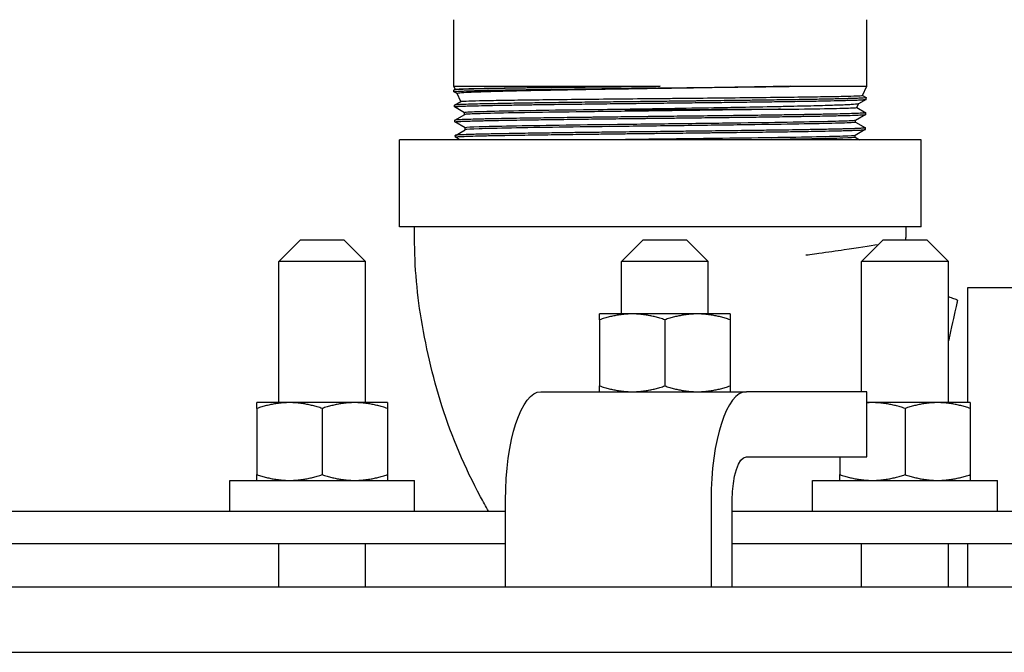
# Model space of a CAD drawing. Extents: x 1 to 669, y 0 to 417.
# Tile 193 of 256: x 320.32 to 325.99, y 260.59 to 264.23. Entities that reach past the tile are written whole.
import ezdxf

# ---------------------------------------------------------------- set-up
doc = ezdxf.new("R2010")
doc.units = 0
doc.header["$LTSCALE"] = 12
doc.header["$MEASUREMENT"] = 0
doc.layers.get('0').update_dxf_attribs({"linetype": 'CONTINUOUS'})
doc.layers.add('X', color=1, linetype='CONTINUOUS')

msp = doc.modelspace()

# ---------------------------------------------------------------- linework, layer by layer
for p, q in [((321.93731, 262.96326), (321.81231, 262.83826)), ((321.93731, 262.96326), (322.06231, 262.96326)), ((322.06231, 262.96326), (322.18731, 262.96326)), ((322.18731, 262.96326), (322.31231, 262.83826)), ((323.90841, 262.96326), (323.78341, 262.83826)), ((323.90841, 262.96326), (324.03341, 262.96326)), ((324.03341, 262.96326), (324.15841, 262.96326)), ((324.15841, 262.96326), (324.28341, 262.83826)), ((325.28985, 262.96326), (325.16485, 262.83826)), ((325.28985, 262.96326), (325.41485, 262.96326)), ((325.41485, 262.96326), (325.53985, 262.96326)), ((325.53985, 262.96326), (325.66485, 262.83826)), ((322.06231, 262.83826), (321.81231, 262.83826)), ((321.81231, 262.02576), (321.81231, 262.83826)), ((322.31231, 262.83826), (322.06231, 262.83826)), ((322.31231, 262.02576), (322.31231, 262.83826)), ((324.03341, 262.83826), (323.78341, 262.83826)), ((323.78341, 262.53626), (323.78341, 262.83826)), ((324.28341, 262.83826), (324.03341, 262.83826)), ((324.28341, 262.53626), (324.28341, 262.83826)), ((325.41485, 262.83826), (325.16485, 262.83826)), ((325.16485, 262.08826), (325.16485, 262.83826)), ((325.66485, 262.83826), (325.41485, 262.83826)), ((325.66485, 262.02576), (325.66485, 262.83826)), ((323.84591, 262.53626), (323.65841, 262.53626)), ((324.22091, 262.53626), (323.84591, 262.53626)), ((324.40841, 262.53626), (324.22091, 262.53626)), ((323.65841, 262.50276), (323.65841, 262.12175)), ((324.03341, 262.50276), (324.03341, 262.12175)), ((324.40841, 262.50276), (324.40841, 262.12175)), ((323.32037, 262.08826), (324.50227, 262.08826)), ((325.1941, 262.08826), (324.50227, 262.08826)), ((325.1941, 261.71326), (325.1941, 262.08826)), ((321.87481, 262.02576), (321.68731, 262.02576)), ((322.24981, 262.02576), (321.87481, 262.02576)), ((322.43731, 262.02576), (322.24981, 262.02576)), ((325.22735, 262.02576), (325.1941, 262.02576)), ((325.60235, 262.02576), (325.22735, 262.02576)), ((325.78985, 262.02576), (325.60235, 262.02576)), ((321.68731, 261.99226), (321.68731, 261.61125)), ((322.06231, 261.99226), (322.06231, 261.61125)), ((322.43731, 261.99226), (322.43731, 261.61125)), ((325.41485, 261.99226), (325.41485, 261.61125)), ((325.78985, 261.99226), (325.78985, 261.61125)), ((324.50227, 261.71326), (325.1941, 261.71326)), ((325.03985, 261.71326), (325.03985, 261.61125)), ((321.53081, 261.57776), (322.59381, 261.57776)), ((321.53081, 261.40076), (321.53081, 261.57776)), ((322.59381, 261.40076), (322.59381, 261.57776)), ((324.88335, 261.57776), (325.94635, 261.57776)), ((324.88335, 261.40076), (324.88335, 261.57776)), ((325.94635, 261.40076), (325.94635, 261.57776)), ((323.11689, 260.96326), (323.11689, 261.46326)), ((324.29879, 261.46326), (324.29879, 260.96326)), ((324.42088, 260.96326), (324.42088, 261.46326)), ((315.9145, 261.40076), (323.11689, 261.40076)), ((324.42088, 261.40076), (332.77653, 261.40076)), ((323.11689, 261.21326), (315.9145, 261.21326)), ((321.81231, 260.96326), (321.81231, 261.21326)), ((322.31231, 260.96326), (322.31231, 261.21326)), ((332.77653, 261.21326), (324.42088, 261.21326)), ((325.16485, 260.96326), (325.16485, 261.21326)), ((325.66485, 260.96326), (325.66485, 261.21326)), ((365.23052, 260.96326), (301.34591, 260.96326)), ((301.34591, 260.58826), (365.23052, 260.58826))]:
    msp.add_line(p, q)
at = {"extrusion": (0, 0, -1)}
for centre, major_axis in [((323.32037, 261.46326), (0, 0.625)), ((324.50227, 261.46326), (0, 0.25))]:
    msp.add_ellipse(centre, major_axis=major_axis, ratio=0.3255682, start_param=-1.5707963, end_param=0, dxfattribs=at)
msp.add_ellipse((324.50227, 261.46326), major_axis=(0, 0.625), ratio=0.3255682, start_param=0, end_param=1.5707963)
for points, weights in [([(323.65841, 262.50276), (323.65841, 262.53626), (323.65841, 262.53626)], [1, 1.0379548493, 1]), ([(323.84591, 262.53626), (323.75889, 262.53626), (323.65841, 262.50276)], [1, 1.0379548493, 1]), ([(324.03341, 262.50276), (323.93293, 262.53626), (323.84591, 262.53626)], [1, 1.0379548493, 1]), ([(324.22091, 262.53626), (324.13389, 262.53626), (324.03341, 262.50276)], [1, 1.0379548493, 1]), ([(324.40841, 262.50276), (324.30793, 262.53626), (324.22091, 262.53626)], [1, 1.0379548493, 1]), ([(324.40841, 262.53626), (324.40841, 262.53626), (324.40841, 262.50276)], [1, 1.0379548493, 1]), ([(323.65841, 262.08826), (323.65841, 262.08826), (323.65841, 262.12175)], [1, 1.0379548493, 1]), ([(323.65841, 262.12175), (323.75889, 262.08826), (323.84591, 262.08826)], [1, 1.0379548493, 1]), ([(323.84591, 262.08826), (323.93293, 262.08826), (324.03341, 262.12175)], [1, 1.0379548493, 1]), ([(324.03341, 262.12175), (324.13389, 262.08826), (324.22091, 262.08826)], [1, 1.0379548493, 1]), ([(324.22091, 262.08826), (324.30793, 262.08826), (324.40841, 262.12175)], [1, 1.0379548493, 1]), ([(324.40841, 262.12175), (324.40841, 262.08826), (324.40841, 262.08826)], [1, 1.0379548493, 1]), ([(321.68731, 261.99226), (321.68731, 262.02576), (321.68731, 262.02576)], [1, 1.0379548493, 1]), ([(321.87481, 262.02576), (321.78779, 262.02576), (321.68731, 261.99226)], [1, 1.0379548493, 1]), ([(322.06231, 261.99226), (321.96183, 262.02576), (321.87481, 262.02576)], [1, 1.0379548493, 1]), ([(322.24981, 262.02576), (322.16279, 262.02576), (322.06231, 261.99226)], [1, 1.0379548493, 1]), ([(322.43731, 261.99226), (322.33683, 262.02576), (322.24981, 262.02576)], [1, 1.0379548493, 1]), ([(322.43731, 262.02576), (322.43731, 262.02576), (322.43731, 261.99226)], [1, 1.0379548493, 1]), ([(325.22735, 262.02576), (325.21077, 262.02576), (325.1941, 262.02463)], [1, 1.00701566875, 1.01143775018]), ([(325.41485, 261.99226), (325.31437, 262.02576), (325.22735, 262.02576)], [1, 1.0379548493, 1]), ([(325.60235, 262.02576), (325.51533, 262.02576), (325.41485, 261.99226)], [1, 1.0379548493, 1]), ([(325.78985, 261.99226), (325.68937, 262.02576), (325.60235, 262.02576)], [1, 1.0379548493, 1]), ([(325.78985, 262.02576), (325.78985, 262.02576), (325.78985, 261.99226)], [1, 1.0379548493, 1]), ([(321.68731, 261.57776), (321.68731, 261.57776), (321.68731, 261.61125)], [1, 1.0379548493, 1]), ([(321.68731, 261.61125), (321.78779, 261.57776), (321.87481, 261.57776)], [1, 1.0379548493, 1]), ([(321.87481, 261.57776), (321.96183, 261.57776), (322.06231, 261.61125)], [1, 1.0379548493, 1]), ([(322.06231, 261.61125), (322.16279, 261.57776), (322.24981, 261.57776)], [1, 1.0379548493, 1]), ([(322.24981, 261.57776), (322.33683, 261.57776), (322.43731, 261.61125)], [1, 1.0379548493, 1]), ([(322.43731, 261.61125), (322.43731, 261.57776), (322.43731, 261.57776)], [1, 1.0379548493, 1]), ([(325.03985, 261.57776), (325.03985, 261.57776), (325.03985, 261.61125)], [1, 1.0379548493, 1]), ([(325.03985, 261.61125), (325.14033, 261.57776), (325.22735, 261.57776)], [1, 1.0379548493, 1]), ([(325.22735, 261.57776), (325.31437, 261.57776), (325.41485, 261.61125)], [1, 1.0379548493, 1]), ([(325.41485, 261.61125), (325.51533, 261.57776), (325.60235, 261.57776)], [1, 1.0379548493, 1]), ([(325.60235, 261.57776), (325.68937, 261.57776), (325.78985, 261.61125)], [1, 1.0379548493, 1]), ([(325.78985, 261.61125), (325.78985, 261.57776), (325.78985, 261.57776)], [1, 1.0379548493, 1])]:
    msp.add_rational_spline(points, weights, degree=2)
at = {"layer": 'X'}
for p, q in [((322.81929, 263.84646), (322.81929, 264.23006)), ((325.19429, 263.84646), (325.19429, 264.23006)), ((322.81929, 263.84646), (324.00678, 263.84646)), ((322.82737, 263.82913), (322.81929, 263.84646)), ((324.75687, 263.84646), (325.19429, 263.84646)), ((325.16989, 263.79414), (325.19429, 263.84646)), ((322.82026, 263.81526), (322.81997, 263.82471)), ((322.8202, 263.82499), (322.82756, 263.82924)), ((322.83893, 263.80434), (322.8205, 263.81499)), ((322.85989, 263.75939), (322.83884, 263.80453)), ((325.16994, 263.79425), (325.19202, 263.78151)), ((325.19196, 263.77176), (325.19226, 263.78122)), ((322.82297, 263.7283), (322.82267, 263.73775)), ((322.82292, 263.73804), (322.8601, 263.75951)), ((322.88188, 263.69414), (322.82322, 263.72801)), ((325.13738, 263.72441), (325.14739, 263.74589)), ((325.19172, 263.77149), (325.14707, 263.7457)), ((322.82562, 263.65107), (322.88214, 263.68371)), ((322.88188, 263.68356), (322.88188, 263.69429)), ((325.18901, 263.68455), (325.13008, 263.65051)), ((325.13743, 263.72453), (325.18931, 263.69457)), ((325.18926, 263.68483), (325.18955, 263.69428)), ((322.82568, 263.64134), (322.82538, 263.65079)), ((322.88458, 263.60719), (322.82591, 263.64107)), ((325.13033, 263.63994), (325.13033, 263.65066)), ((325.13033, 263.64009), (325.1866, 263.6076)), ((322.82838, 263.55439), (322.82809, 263.56384)), ((322.82834, 263.56414), (322.88483, 263.59676)), ((322.88458, 263.59661), (322.88458, 263.60734)), ((325.1863, 263.59757), (325.1274, 263.56356)), ((325.12765, 263.55298), (325.12765, 263.5637)), ((325.18655, 263.59785), (325.18684, 263.60731)), ((324.00679, 263.53826), (322.50679, 263.53826)), ((322.50679, 263.03826), (322.50679, 263.53826)), ((322.85608, 263.53826), (322.82863, 263.55411)), ((325.50679, 263.53826), (324.00679, 263.53826)), ((325.12765, 263.55313), (325.1534, 263.53826)), ((325.50679, 263.03826), (325.50679, 263.53826)), ((324.00679, 263.03826), (322.50679, 263.03826)), ((325.50679, 263.03826), (324.00679, 263.03826)), ((325.41929, 263.03826), (325.41929, 263.02424)), ((325.77691, 262.02576), (325.77691, 262.68826)), ((325.77691, 262.68826), (326.27691, 262.68826)), ((325.77691, 261.18826), (325.77691, 261.21326)), ((325.77691, 260.96326), (325.77691, 261.18826))]:
    msp.add_line(p, q, dxfattribs=at)
for points, knots in [([(324.00678, 263.84646), (323.96276, 263.84594), (323.91878, 263.84542), (323.85281, 263.84464), (323.83067, 263.84438), (323.77822, 263.84376), (323.74801, 263.8434), (323.69806, 263.84281), (323.67817, 263.84257), (323.64514, 263.84217), (323.63193, 263.84201), (323.58321, 263.84141), (323.54824, 263.84096), (323.49391, 263.84026), (323.47409, 263.84), (323.42612, 263.83937), (323.39831, 263.839), (323.35294, 263.83838), (323.33501, 263.83813), (323.30753, 263.83774), (323.29775, 263.8376), (323.25697, 263.837), (323.22703, 263.83654), (323.18224, 263.83582), (323.1665, 263.83556), (323.11873, 263.83475), (323.08828, 263.83422), (323.04839, 263.83345), (323.03713, 263.83323), (323.01392, 263.83275), (323.00207, 263.83249), (322.97018, 263.83176), (322.95134, 263.83129), (322.91463, 263.83029), (322.89739, 263.82977), (322.87623, 263.82901), (322.87028, 263.82877), (322.85823, 263.82826), (322.85235, 263.82797), (322.84167, 263.82738), (322.83697, 263.82707), (322.83146, 263.82664), (322.82995, 263.82651), (322.82285, 263.82582), (322.81997, 263.82527), (322.81997, 263.82472), (322.81997, 263.82472), (322.81997, 263.82471)], [-9.4725627, -9.4725627, -9.4725627, -9.4725627, -9.1370918, -9.1370918, -8.9667403, -8.9667403, -8.7316373, -8.7316373, -8.5742815, -8.5742815, -8.4683312, -8.4683312, -8.1814391, -8.1814391, -8.0131785, -8.0131785, -7.7684408, -7.7684408, -7.6037177, -7.6037177, -7.5111755, -7.5111755, -7.2131084, -7.2131084, -7.0449164, -7.0449164, -6.6877692, -6.6877692, -6.5407645, -6.5407645, -6.3737437, -6.3737437, -6.0704985, -6.0704985, -5.7204601, -5.7204601, -5.5676884, -5.5676884, -5.3832584, -5.3832584, -5.1854178, -5.1854178, -5.1000603, -5.1000603, -4.7362705, -4.7362705, -4.7349712, -4.7349712, -4.7349712, -4.7349712]), ([(322.8205, 263.81499), (322.82017, 263.81518), (322.82018, 263.81537), (322.8211, 263.81586), (322.82254, 263.81616), (322.82612, 263.81663), (322.82766, 263.8168), (322.8331, 263.81732), (322.83782, 263.81767), (322.84878, 263.81832), (322.8548, 263.81863), (322.86966, 263.81929), (322.87879, 263.81964), (322.89919, 263.82034), (322.91043, 263.82069), (322.93067, 263.82127), (322.93905, 263.8215), (322.96835, 263.82226), (322.99114, 263.8228), (323.03437, 263.82372), (323.05375, 263.8241), (323.09259, 263.82482), (323.11182, 263.82516), (323.14479, 263.82573), (323.15804, 263.82596), (323.20442, 263.82673), (323.23908, 263.82727), (323.30377, 263.82823), (323.3331, 263.82865), (323.38568, 263.82937), (323.40852, 263.82967), (323.44847, 263.8302), (323.46536, 263.83043), (323.52398, 263.8312), (323.56666, 263.83175), (323.64217, 263.83268), (323.67453, 263.83307), (323.73414, 263.83378), (323.76124, 263.8341), (323.80001, 263.83456), (323.81152, 263.83469), (323.87427, 263.83544), (323.92595, 263.83606), (323.99925, 263.83691), (324.02075, 263.83716), (324.07425, 263.83778), (324.10622, 263.83815), (324.15203, 263.83868), (324.16599, 263.83884), (324.22841, 263.83958), (324.27642, 263.84016), (324.34553, 263.841), (324.3672, 263.84127), (324.41048, 263.8418), (324.43206, 263.84206), (324.48125, 263.84267), (324.50867, 263.84302), (324.54604, 263.8435), (324.55642, 263.84364), (324.60913, 263.84434), (324.65013, 263.84491), (324.70031, 263.84563), (324.711, 263.84579), (324.73351, 263.84611), (324.74528, 263.84629), (324.75687, 263.84646)], [-6.8582508, -6.8582508, -6.8582508, -6.8582508, -6.7330324, -6.7330324, -6.5327493, -6.5327493, -6.4223687, -6.4223687, -6.199005, -6.199005, -5.9991808, -5.9991808, -5.7665145, -5.7665145, -5.5359199, -5.5359199, -5.3870514, -5.3870514, -5.0409498, -5.0409498, -4.7884858, -4.7884858, -4.5622018, -4.5622018, -4.4165029, -4.4165029, -4.0646107, -4.0646107, -3.7904141, -3.7904141, -3.5876165, -3.5876165, -3.4423555, -3.4423555, -3.0896134, -3.0896134, -2.8317287, -2.8317287, -2.6201652, -2.6201652, -2.5311447, -2.5311447, -2.1361294, -2.1361294, -1.9723421, -1.9723421, -1.7282428, -1.7282428, -1.6210347, -1.6210347, -1.2474465, -1.2474465, -1.0746552, -1.0746552, -0.8991924, -0.8991924, -0.6701328, -0.6701328, -0.5811513, -0.5811513, -0.214717, -0.214717, -0.1139323, -0.1139323, -0.0000015, -0.0000015, -0.0000015, -0.0000015]), ([(322.82756, 263.82924), (322.82872, 263.82991), (322.83651, 263.83059), (322.8582, 263.83163), (322.86732, 263.83199), (322.90053, 263.83306), (322.93012, 263.83377), (322.98456, 263.83486), (323.00431, 263.83523), (323.06642, 263.83629), (323.11283, 263.83696), (323.21833, 263.83838), (323.27776, 263.83912), (323.43907, 263.84093), (323.54593, 263.84205), (323.713, 263.84368), (323.76843, 263.8442), (323.88483, 263.8453), (323.94576, 263.84589), (324.00678, 263.84646)], [4.7580372, 4.7580372, 4.7580372, 4.7580372, 5.3087024, 5.3087024, 5.5930278, 5.5930278, 6.1813162, 6.1813162, 6.474565, 6.474565, 7.0350428, 7.0350428, 7.625285, 7.625285, 8.5244907, 8.5244907, 8.9571387, 8.9571387, 9.4215666, 9.4215666, 9.4215666, 9.4215666]), ([(324.75687, 263.84646), (324.67085, 263.84475), (324.57579, 263.84298), (324.37278, 263.83957), (324.26598, 263.83781), (324.08175, 263.83491), (324.00617, 263.83375), (323.85936, 263.83141), (323.78839, 263.83026), (323.64318, 263.82793), (323.56952, 263.8267), (323.43089, 263.82423), (323.36593, 263.82306), (323.24595, 263.82069), (323.191, 263.81949), (323.08789, 263.81705), (323.0408, 263.81583), (322.96445, 263.81342), (322.934, 263.81228), (322.88484, 263.81003), (322.86641, 263.80888), (322.84837, 263.80711), (322.84399, 263.8065), (322.8395, 263.80544), (322.83863, 263.80498), (322.83884, 263.80453)], [0.0000015, 0.0000015, 0.0000015, 0.0000015, 0.8407285, 0.8407285, 1.6824498, 1.6824498, 2.2597463, 2.2597463, 2.8080104, 2.8080104, 3.4081112, 3.4081112, 3.9884434, 3.9884434, 4.5572002, 4.5572002, 5.1644594, 5.1644594, 5.7085452, 5.7085452, 6.2623987, 6.2623987, 6.5526071, 6.5526071, 6.7751834, 6.7751834, 6.7751834, 6.7751834]), ([(325.19202, 263.78151), (325.19285, 263.78102), (325.19153, 263.78055), (325.1863, 263.77983), (325.18396, 263.77959), (325.17723, 263.77902), (325.17241, 263.77868), (325.15956, 263.77795), (325.15107, 263.77755), (325.12791, 263.77661), (325.11214, 263.77609), (325.08589, 263.77533), (325.07737, 263.7751), (325.05715, 263.77457), (325.04519, 263.77427), (325.01974, 263.77367), (325.00624, 263.77337), (324.98584, 263.77293), (324.97948, 263.7728), (324.94668, 263.77214), (324.91826, 263.77162), (324.87428, 263.77086), (324.86031, 263.77063), (324.82825, 263.7701), (324.80999, 263.7698), (324.772, 263.7692), (324.75226, 263.7689), (324.72316, 263.76847), (324.71421, 263.76833), (324.66811, 263.76767), (324.62952, 263.76714), (324.57212, 263.76638), (324.55441, 263.76615), (324.51946, 263.76569), (324.50224, 263.76547), (324.45893, 263.76491), (324.43262, 263.76457), (324.39527, 263.76411), (324.38453, 263.76397), (324.34872, 263.76353), (324.32343, 263.76323), (324.27051, 263.76259), (324.24285, 263.76227), (324.20734, 263.76185), (324.19966, 263.76176), (324.17804, 263.76151), (324.16407, 263.76134), (324.11512, 263.76076), (324.07999, 263.76034), (324.03287, 263.75979), (324.02095, 263.75965), (323.98444, 263.75922), (323.95986, 263.75893), (323.90679, 263.75832), (323.87833, 263.75799), (323.83184, 263.75745), (323.81373, 263.75724), (323.77646, 263.75679), (323.75732, 263.75656), (323.69318, 263.75578), (323.64873, 263.75524), (323.59464, 263.75456), (323.58417, 263.75443), (323.55005, 263.75401), (323.52666, 263.75371), (323.48071, 263.75313), (323.45816, 263.75284), (323.41835, 263.75231), (323.40096, 263.75207), (323.34497, 263.75129), (323.30753, 263.75075), (323.24529, 263.74982), (323.21978, 263.74943), (323.17464, 263.74872), (323.15474, 263.74839), (323.1214, 263.74782), (323.10762, 263.74757), (323.06602, 263.7468), (323.03971, 263.74627), (322.99372, 263.74529), (322.97367, 263.74483), (322.94514, 263.74412), (322.93545, 263.74386), (322.91827, 263.74337), (322.91065, 263.74314), (322.88662, 263.74235), (322.87232, 263.7418), (322.85199, 263.74086), (322.8448, 263.74046), (322.83454, 263.73975), (322.83093, 263.73943), (322.82618, 263.73886), (322.82468, 263.73861), (322.82303, 263.73815), (322.82267, 263.73795), (322.82267, 263.73775)], [-14.2421915, -14.2421915, -14.2421915, -14.2421915, -13.9280278, -13.9280278, -13.7673037, -13.7673037, -13.5538501, -13.5538501, -13.2939655, -13.2939655, -12.9460847, -12.9460847, -12.792331, -12.792331, -12.59986, -12.59986, -12.4054828, -12.4054828, -12.3202108, -12.3202108, -11.9741002, -11.9741002, -11.819349, -11.819349, -11.628308, -11.628308, -11.4332768, -11.4332768, -11.3479947, -11.3479947, -10.99858, -10.99858, -10.8457445, -10.8457445, -10.7008728, -10.7008728, -10.4850873, -10.4850873, -10.3986224, -10.3986224, -10.1981262, -10.1981262, -9.982611, -9.982611, -9.9232457, -9.9232457, -9.8158234, -9.8158234, -9.5474534, -9.5474534, -9.4566153, -9.4566153, -9.2692203, -9.2692203, -9.0514515, -9.0514515, -8.9117801, -8.9117801, -8.762805, -8.762805, -8.4098905, -8.4098905, -8.3246241, -8.3246241, -8.1305475, -8.1305475, -7.937764, -7.937764, -7.7843022, -7.7843022, -7.4359962, -7.4359962, -7.1792277, -7.1792277, -6.9636393, -6.9636393, -6.8040085, -6.8040085, -6.4661191, -6.4661191, -6.1632137, -6.1632137, -5.9933846, -5.9933846, -5.8431829, -5.8431829, -5.4890932, -5.4890932, -5.2265728, -5.2265728, -5.0177927, -5.0177927, -4.8541394, -4.8541394, -4.724102, -4.724102, -4.724102, -4.724102]), ([(322.8601, 263.75951), (322.86024, 263.75959), (322.86046, 263.75967), (322.86361, 263.76048), (322.87371, 263.76118), (322.90874, 263.76264), (322.93417, 263.76341), (322.98237, 263.76451), (322.99957, 263.76486), (323.05626, 263.76593), (323.10045, 263.76667), (323.17485, 263.76775), (323.20083, 263.7681), (323.2807, 263.76914), (323.33784, 263.76984), (323.4619, 263.77127), (323.52884, 263.77197), (323.67108, 263.77343), (323.74635, 263.7742), (323.89305, 263.77562), (323.96396, 263.77628), (324.07278, 263.77734), (324.11063, 263.77771), (324.2189, 263.77876), (324.28859, 263.77943), (324.42953, 263.78084), (324.50025, 263.7816), (324.63443, 263.78305), (324.69761, 263.78377), (324.78438, 263.78487), (324.81156, 263.78523), (324.88971, 263.78629), (324.9367, 263.78699), (325.01846, 263.78842), (325.05314, 263.78914), (325.11113, 263.79056), (325.13359, 263.79131), (325.16194, 263.79274), (325.16909, 263.7934), (325.16986, 263.79409), (325.16988, 263.79411), (325.16989, 263.79414)], [4.6392925, 4.6392925, 4.6392925, 4.6392925, 4.7012025, 4.7012025, 5.2710802, 5.2710802, 5.8633152, 5.8633152, 6.1461951, 6.1461951, 6.7189976, 6.7189976, 7.0028446, 7.0028446, 7.5522076, 7.5522076, 8.1236185, 8.1236185, 8.7189207, 8.7189207, 9.2615464, 9.2615464, 9.5517199, 9.5517199, 10.0958499, 10.0958499, 10.6823355, 10.6823355, 11.2662639, 11.2662639, 11.5492556, 11.5492556, 12.1192936, 12.1192936, 12.6838572, 12.6838572, 13.2771158, 13.2771158, 13.8163085, 13.8163085, 13.8345901, 13.8345901, 13.8345901, 13.8345901]), ([(322.82322, 263.72801), (322.82315, 263.72805), (322.82309, 263.72809), (322.82265, 263.72853), (322.82366, 263.72892), (322.82956, 263.72988), (322.83601, 263.73043), (322.84884, 263.7312), (322.85273, 263.73141), (322.86365, 263.73194), (322.87124, 263.73227), (322.88997, 263.733), (322.90149, 263.73339), (322.93302, 263.73435), (322.95447, 263.73491), (322.98739, 263.73568), (322.9966, 263.73588), (323.02118, 263.73642), (323.03704, 263.73675), (323.07376, 263.73749), (323.09496, 263.73789), (323.14779, 263.73882), (323.18033, 263.73935), (323.22885, 263.74011), (323.24329, 263.74033), (323.28515, 263.74096), (323.31324, 263.74138), (323.36619, 263.74213), (323.39075, 263.74248), (323.44317, 263.74318), (323.47111, 263.74355), (323.52468, 263.74423), (323.55016, 263.74455), (323.58917, 263.74504), (323.60243, 263.7452), (323.6436, 263.74572), (323.67179, 263.74607), (323.7259, 263.74673), (323.75174, 263.74704), (323.81198, 263.74776), (323.84648, 263.74816), (323.90645, 263.74885), (323.93182, 263.74915), (323.97444, 263.74965), (323.99166, 263.74985), (324.05864, 263.75064), (324.10833, 263.75123), (324.16839, 263.75194), (324.1791, 263.75206), (324.2145, 263.75248), (324.23909, 263.75277), (324.28779, 263.75334), (324.31188, 263.75363), (324.35273, 263.75412), (324.36958, 263.75433), (324.43278, 263.75512), (324.47823, 263.7557), (324.53213, 263.7564), (324.54179, 263.75653), (324.57345, 263.75694), (324.59514, 263.75723), (324.63816, 263.75781), (324.65946, 263.7581), (324.69486, 263.7586), (324.70919, 263.75881), (324.76231, 263.7596), (324.79946, 263.76018), (324.85846, 263.76114), (324.88141, 263.76152), (324.9214, 263.76223), (324.93876, 263.76255), (324.96615, 263.76308), (324.97662, 263.76329), (325.01392, 263.76408), (325.03862, 263.76465), (325.07594, 263.7656), (325.08991, 263.76599), (325.11327, 263.76669), (325.12304, 263.76701), (325.13747, 263.76755), (325.14271, 263.76776), (325.16074, 263.76855), (325.17102, 263.76912), (325.18, 263.76982), (325.18148, 263.76994), (325.1864, 263.7704), (325.18894, 263.77073), (325.19144, 263.7713), (325.19196, 263.77153), (325.19196, 263.77176)], [-14.2464931, -14.2464931, -14.2464931, -14.2464931, -14.2207197, -14.2207197, -13.9671305, -13.9671305, -13.5987289, -13.5987289, -13.4616918, -13.4616918, -13.2491152, -13.2491152, -12.995388, -12.995388, -12.6252719, -12.6252719, -12.4890165, -12.4890165, -12.2747088, -12.2747088, -12.0171798, -12.0171798, -11.6645337, -11.6645337, -11.5195481, -11.5195481, -11.2526549, -11.2526549, -11.0318994, -11.0318994, -10.7915499, -10.7915499, -10.5800414, -10.5800414, -10.4723421, -10.4723421, -10.2475497, -10.2475497, -10.0454328, -10.0454328, -9.7795838, -9.7795838, -9.5857825, -9.5857825, -9.4544836, -9.4544836, -9.0753734, -9.0753734, -8.9929676, -8.9929676, -8.8023051, -8.8023051, -8.6128672, -8.6128672, -8.478276, -8.478276, -8.1044841, -8.1044841, -8.0221336, -8.0221336, -7.8328746, -7.8328746, -7.6398607, -7.6398607, -7.5050423, -7.5050423, -7.1317203, -7.1317203, -6.8767704, -6.8767704, -6.6658546, -6.6658546, -6.5286298, -6.5286298, -6.160475, -6.160475, -5.9068592, -5.9068592, -5.6931067, -5.6931067, -5.5568974, -5.5568974, -5.1865412, -5.1865412, -5.1042222, -5.1042222, -4.884045, -4.884045, -4.7311042, -4.7311042, -4.7311042, -4.7311042]), ([(325.14707, 263.7457), (325.14643, 263.74534), (325.14511, 263.74497), (325.13698, 263.74348), (325.12449, 263.74234), (325.08519, 263.73991), (325.05718, 263.73869), (324.98976, 263.73628), (324.95152, 263.73509), (324.86247, 263.73272), (324.8114, 263.73154), (324.72783, 263.72971), (324.69916, 263.7291), (324.60727, 263.72724), (324.54075, 263.72602), (324.42038, 263.72385), (324.3683, 263.72292), (324.23143, 263.72059), (324.14548, 263.71919), (323.97273, 263.7163), (323.88641, 263.71491), (323.80179, 263.71349)], [4.6351302, 4.6351302, 4.6351302, 4.6351302, 4.8082926, 4.8082926, 5.338677, 5.338677, 5.9211238, 5.9211238, 6.4597939, 6.4597939, 7.0226599, 7.0226599, 7.2994052, 7.2994052, 7.8784857, 7.8784857, 8.2973536, 8.2973536, 8.9561406, 8.9561406, 9.6095517, 9.6095517, 9.6095517, 9.6095517]), ([(325.18931, 263.69457), (325.18944, 263.69449), (325.18951, 263.69442), (325.18966, 263.69402), (325.18877, 263.69368), (325.1846, 263.69295), (325.18091, 263.69255), (325.16887, 263.69162), (325.15938, 263.6911), (325.14199, 263.69034), (325.13613, 263.69011), (325.12267, 263.6896), (325.11494, 263.68934), (325.09201, 263.6886), (325.07557, 263.68813), (325.0375, 263.68716), (325.01557, 263.68666), (324.97967, 263.68591), (324.9672, 263.68566), (324.94113, 263.68515), (324.92752, 263.68489), (324.89451, 263.68428), (324.87474, 263.68393), (324.84637, 263.68345), (324.83845, 263.68332), (324.79941, 263.68268), (324.76677, 263.68219), (324.71559, 263.68144), (324.69815, 263.68119), (324.66236, 263.68068), (324.644, 263.68042), (324.60017, 263.67981), (324.57447, 263.67946), (324.5383, 263.67898), (324.52828, 263.67885), (324.47932, 263.67821), (324.43946, 263.67771), (324.37833, 263.67697), (324.35767, 263.67671), (324.3108, 263.67614), (324.2845, 263.67582), (324.22547, 263.6751), (324.19266, 263.67471), (324.10971, 263.67373), (324.05941, 263.67315), (323.99132, 263.67236), (323.97359, 263.67216), (323.94982, 263.67188), (323.94376, 263.67181), (323.92903, 263.67163), (323.92037, 263.67153), (323.86147, 263.67083), (323.81154, 263.67023), (323.71678, 263.6691), (323.67194, 263.66856), (323.61675, 263.66789), (323.60562, 263.66775), (323.57934, 263.66742), (323.56426, 263.66723), (323.52306, 263.6667), (323.49723, 263.66637), (323.44851, 263.66572), (323.42558, 263.66541), (323.39331, 263.66497), (323.38363, 263.66484), (323.34986, 263.66438), (323.32626, 263.66405), (323.28747, 263.66349), (323.27196, 263.66326), (323.2374, 263.66274), (323.21856, 263.66244), (323.1735, 263.66171), (323.14793, 263.66127), (323.10368, 263.66049), (323.08462, 263.66014), (323.04572, 263.6594), (323.02618, 263.65901), (322.99715, 263.65837), (322.98685, 263.65813), (322.95462, 263.65735), (322.93458, 263.65681), (322.91263, 263.65614), (322.90846, 263.65601), (322.89522, 263.65559), (322.88678, 263.65529), (322.87173, 263.65471), (322.86507, 263.65442), (322.85428, 263.65389), (322.84992, 263.65364), (322.83772, 263.65287), (322.83188, 263.65234), (322.82776, 263.65168), (322.82709, 263.65155), (322.82578, 263.65121), (322.82537, 263.651), (322.82538, 263.65079)], [-14.2093537, -14.2093537, -14.2093537, -14.2093537, -14.1619845, -14.1619845, -13.9464275, -13.9464275, -13.6899537, -13.6899537, -13.3437074, -13.3437074, -13.189417, -13.189417, -13.0168366, -13.0168366, -12.7145582, -12.7145582, -12.3853627, -12.3853627, -12.2205617, -12.2205617, -12.0535051, -12.0535051, -11.8288735, -11.8288735, -11.7436174, -11.7436174, -11.414395, -11.414395, -11.2496359, -11.2496359, -11.0826, -11.0826, -10.8578734, -10.8578734, -10.7726172, -10.7726172, -10.4441594, -10.4441594, -10.2789186, -10.2789186, -10.0722353, -10.0722353, -9.8185909, -9.8185909, -9.4348381, -9.4348381, -9.2997606, -9.2997606, -9.2535298, -9.2535298, -9.1873175, -9.1873175, -8.8032413, -8.8032413, -8.4492232, -8.4492232, -8.3591967, -8.3591967, -8.2355801, -8.2355801, -8.0186622, -8.0186622, -7.8192235, -7.8192235, -7.7325898, -7.7325898, -7.5145173, -7.5145173, -7.3645806, -7.3645806, -7.1736885, -7.1736885, -6.8946792, -6.8946792, -6.6660393, -6.6660393, -6.4050209, -6.4050209, -6.2517697, -6.2517697, -5.9038777, -5.9038777, -5.8185963, -5.8185963, -5.6233117, -5.6233117, -5.4339274, -5.4339274, -5.2771274, -5.2771274, -4.9353502, -4.9353502, -4.8500856, -4.8500856, -4.7133038, -4.7133038, -4.7133038, -4.7133038]), ([(322.82591, 263.64107), (322.82538, 263.64138), (322.82575, 263.64168), (322.82771, 263.64216), (322.82865, 263.64233), (322.83231, 263.64285), (322.83586, 263.64319), (322.84464, 263.64385), (322.84967, 263.64416), (322.86237, 263.64483), (322.87032, 263.64518), (322.88747, 263.64585), (322.89643, 263.64616), (322.91149, 263.64664), (322.91698, 263.64681), (322.93949, 263.64748), (322.95834, 263.64799), (322.9907, 263.64876), (323.00281, 263.64903), (323.03431, 263.64971), (323.0544, 263.65011), (323.08629, 263.65071), (323.09718, 263.65091), (323.1265, 263.65144), (323.14538, 263.65177), (323.18803, 263.65249), (323.21206, 263.65288), (323.27347, 263.65383), (323.31183, 263.65438), (323.36688, 263.65515), (323.38213, 263.65536), (323.42151, 263.6559), (323.44593, 263.65623), (323.5002, 263.65695), (323.5302, 263.65734), (323.606, 263.6583), (323.65236, 263.65887), (323.71663, 263.65964), (323.73382, 263.65984), (323.77489, 263.66033), (323.79884, 263.66062), (323.84777, 263.66121), (323.87273, 263.66151), (323.90856, 263.66193), (323.91934, 263.66206), (323.9563, 263.6625), (323.9825, 263.6628), (324.03935, 263.66346), (324.06997, 263.66381), (324.11423, 263.66433), (324.12794, 263.66449), (324.17594, 263.66506), (324.21006, 263.66547), (324.27015, 263.66619), (324.2962, 263.66651), (324.35359, 263.66721), (324.38478, 263.66759), (324.44162, 263.66829), (324.46739, 263.66861), (324.50922, 263.66914), (324.52552, 263.66936), (324.58452, 263.67014), (324.62603, 263.67071), (324.67491, 263.6714), (324.6838, 263.67153), (324.71614, 263.67199), (324.73905, 263.67232), (324.77736, 263.6729), (324.79307, 263.67314), (324.82059, 263.67357), (324.83255, 263.67377), (324.85548, 263.67415), (324.86646, 263.67434), (324.89897, 263.67491), (324.91975, 263.67529), (324.95746, 263.67601), (324.97455, 263.67635), (325.00958, 263.67708), (325.02718, 263.67747), (325.05185, 263.67807), (325.05986, 263.67827), (325.08948, 263.67907), (325.10861, 263.67966), (325.12832, 263.68037), (325.1317, 263.68049), (325.14244, 263.68091), (325.14919, 263.6812), (325.16105, 263.68177), (325.16618, 263.68206), (325.17369, 263.68255), (325.17643, 263.68276), (325.18527, 263.68355), (325.18875, 263.68413), (325.18924, 263.68474), (325.18925, 263.68478), (325.18926, 263.68483)], [-14.2117858, -14.2117858, -14.2117858, -14.2117858, -14.0082617, -14.0082617, -13.8993473, -13.8993473, -13.6760906, -13.6760906, -13.4752497, -13.4752497, -13.2431467, -13.2431467, -13.0368394, -13.0368394, -12.9269308, -12.9269308, -12.6046424, -12.6046424, -12.4267449, -12.4267449, -12.1629995, -12.1629995, -12.0317114, -12.0317114, -11.8188273, -11.8188273, -11.5682679, -11.5682679, -11.2016829, -11.2016829, -11.0641103, -11.0641103, -10.8513561, -10.8513561, -10.5999881, -10.5999881, -10.2274798, -10.2274798, -10.0926395, -10.0926395, -9.906886, -9.906886, -9.7151582, -9.7151582, -9.6327129, -9.6327129, -9.4329346, -9.4329346, -9.1994935, -9.1994935, -9.0945344, -9.0945344, -8.831331, -8.831331, -8.6271863, -8.6271863, -8.3775911, -8.3775911, -8.1655587, -8.1655587, -8.0278744, -8.0278744, -7.6614973, -7.6614973, -7.5791925, -7.5791925, -7.3589948, -7.3589948, -7.2000557, -7.2000557, -7.0736425, -7.0736425, -6.9526018, -6.9526018, -6.7076771, -6.7076771, -6.4851431, -6.4851431, -6.226368, -6.226368, -6.0942328, -6.0942328, -5.7155654, -5.7155654, -5.633154, -5.633154, -5.4421964, -5.4421964, -5.2541796, -5.2541796, -5.1191695, -5.1191695, -4.7469557, -4.7469557, -4.7201237, -4.7201237, -4.7201237, -4.7201237]), ([(323.80179, 263.71349), (323.73561, 263.71266), (323.67054, 263.71183), (323.49427, 263.70951), (323.38796, 263.70802), (323.20035, 263.70504), (323.11909, 263.70355), (322.99002, 263.70057), (322.94222, 263.69908), (322.89252, 263.69649), (322.88188, 263.69539), (322.88188, 263.69429)], [0.213782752, 0.213782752, 0.213782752, 0.213782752, 0.215797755, 0.215797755, 0.219428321, 0.219428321, 0.223058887, 0.223058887, 0.226689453, 0.226689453, 0.229367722, 0.229367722, 0.229367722, 0.229367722]), ([(324.69879, 263.71431), (324.68256, 263.71406), (324.66599, 263.71381), (324.54944, 263.71206), (324.43854, 263.71057), (324.20565, 263.70759), (324.0837, 263.7061), (323.84135, 263.70312), (323.72099, 263.70163), (323.49427, 263.69864), (323.38796, 263.69715), (323.20035, 263.69417), (323.11909, 263.69268), (322.99002, 263.6897), (322.94222, 263.68821), (322.89441, 263.68571), (322.88387, 263.68471), (322.88214, 263.68371)], [0.204290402, 0.204290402, 0.204290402, 0.204290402, 0.204906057, 0.204906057, 0.208536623, 0.208536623, 0.212167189, 0.212167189, 0.215797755, 0.215797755, 0.219428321, 0.219428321, 0.223058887, 0.223058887, 0.226689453, 0.226689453, 0.229127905, 0.229127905, 0.229127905, 0.229127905]), ([(323.80179, 263.71349), (323.88003, 263.71357), (323.95968, 263.7137), (324.11854, 263.71374), (324.1973, 263.71382), (324.34985, 263.71403), (324.42335, 263.714), (324.56602, 263.71414), (324.63494, 263.71429), (324.69879, 263.71431)], [0.000001, 0.000001, 0.000001, 0.000001, 0.606413, 0.606413, 1.2063084, 1.2063084, 1.7982911, 1.7982911, 2.4126162, 2.4126162, 2.4126162, 2.4126162]), ([(324.69879, 263.71431), (324.79713, 263.71552), (324.88228, 263.71677), (325.01932, 263.71919), (325.07022, 263.72043), (325.11886, 263.72232), (325.13003, 263.723), (325.1364, 263.72393), (325.13727, 263.72417), (325.13738, 263.72441)], [0.000001, 0.000001, 0.000001, 0.000001, 0.9466667, 0.9466667, 1.8933186, 1.8933186, 2.4229511, 2.4229511, 2.6045872, 2.6045872, 2.6045872, 2.6045872]), ([(325.13008, 263.65051), (325.12884, 263.6498), (325.12317, 263.64909), (325.09191, 263.64689), (325.05134, 263.6454), (324.93552, 263.64241), (324.8603, 263.64092), (324.68298, 263.63794), (324.58092, 263.63645), (324.36049, 263.63347), (324.24216, 263.63198), (324.00145, 263.62899), (323.87911, 263.6275), (323.64306, 263.62452), (323.52938, 263.62303), (323.32241, 263.62005), (323.22916, 263.61856), (323.07272, 263.61558), (323.00955, 263.61408), (322.91981, 263.6111), (322.89326, 263.60961), (322.88518, 263.60786), (322.88458, 263.6076), (322.88458, 263.60734)], [0.264892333, 0.264892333, 0.264892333, 0.264892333, 0.266625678, 0.266625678, 0.270256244, 0.270256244, 0.27388681, 0.27388681, 0.277517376, 0.277517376, 0.281147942, 0.281147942, 0.284778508, 0.284778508, 0.288409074, 0.288409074, 0.29203964, 0.29203964, 0.295670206, 0.295670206, 0.299300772, 0.299300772, 0.299936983, 0.299936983, 0.299936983, 0.299936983]), ([(325.13033, 263.63994), (325.13033, 263.63913), (325.12457, 263.63832), (325.09191, 263.63602), (325.05134, 263.63453), (324.93552, 263.63155), (324.8603, 263.63005), (324.68298, 263.62707), (324.58092, 263.62558), (324.36049, 263.6226), (324.24216, 263.62111), (324.00145, 263.61813), (323.87911, 263.61663), (323.64306, 263.61365), (323.52938, 263.61216), (323.32241, 263.60918), (323.22916, 263.60769), (323.07272, 263.60471), (323.00955, 263.60321), (322.91981, 263.60023), (322.89326, 263.59874), (322.88563, 263.59709), (322.88512, 263.59692), (322.88483, 263.59676)], [0.264651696, 0.264651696, 0.264651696, 0.264651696, 0.266625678, 0.266625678, 0.270256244, 0.270256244, 0.27388681, 0.27388681, 0.277517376, 0.277517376, 0.281147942, 0.281147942, 0.284778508, 0.284778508, 0.288409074, 0.288409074, 0.29203964, 0.29203964, 0.295670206, 0.295670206, 0.299300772, 0.299300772, 0.299697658, 0.299697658, 0.299697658, 0.299697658]), ([(325.1866, 263.6076), (325.1869, 263.60742), (325.18692, 263.60725), (325.18604, 263.60664), (325.18369, 263.60622), (325.17681, 263.6055), (325.17316, 263.6052), (325.16556, 263.60469), (325.16205, 263.60448), (325.14941, 263.6038), (325.13871, 263.60332), (325.11802, 263.60255), (325.10916, 263.60226), (325.08829, 263.60161), (325.07602, 263.60127), (325.05537, 263.60073), (325.0477, 263.60054), (325.02362, 263.59996), (325.00628, 263.59956), (324.97134, 263.59881), (324.954, 263.59846), (324.91739, 263.59777), (324.89812, 263.59742), (324.86666, 263.59688), (324.85504, 263.59669), (324.83104, 263.59629), (324.81866, 263.59609), (324.78065, 263.59548), (324.75428, 263.59507), (324.70392, 263.59432), (324.68023, 263.59397), (324.62238, 263.59316), (324.58771, 263.5927), (324.53267, 263.59198), (324.51299, 263.59173), (324.46803, 263.59115), (324.44261, 263.59082), (324.38631, 263.59011), (324.35531, 263.58972), (324.2975, 263.58901), (324.27081, 263.58869), (324.20972, 263.58797), (324.17522, 263.58757), (324.12598, 263.58699), (324.1114, 263.58682), (324.06754, 263.5863), (324.03821, 263.58595), (323.98161, 263.58527), (323.95436, 263.58495), (323.89434, 263.58425), (323.86163, 263.58387), (323.80248, 263.58317), (323.776, 263.58286), (323.72823, 263.58229), (323.70688, 263.58203), (323.64631, 263.58128), (323.60753, 263.58079), (323.54078, 263.57995), (323.5125, 263.57959), (323.45506, 263.57885), (323.42599, 263.57846), (323.37897, 263.57782), (323.36063, 263.57756), (323.30932, 263.57682), (323.27719, 263.57634), (323.22407, 263.57553), (323.20247, 263.57519), (323.16146, 263.57452), (323.14201, 263.57419), (323.11401, 263.5737), (323.10488, 263.57354), (323.07446, 263.57297), (323.0541, 263.57256), (323.01978, 263.57185), (323.00539, 263.57153), (322.97511, 263.57083), (322.95962, 263.57045), (322.9336, 263.56976), (322.92268, 263.56944), (322.90441, 263.56887), (322.89678, 263.56861), (322.87703, 263.56787), (322.86624, 263.5674), (322.851, 263.56659), (322.84562, 263.56625), (322.83593, 263.5655), (322.83218, 263.56508), (322.82887, 263.56441), (322.8282, 263.56417), (322.82809, 263.56389), (322.82809, 263.56387), (322.82809, 263.56384)], [-14.1774261, -14.1774261, -14.1774261, -14.1774261, -14.064757, -14.064757, -13.7845567, -13.7845567, -13.5894499, -13.5894499, -13.4535169, -13.4535169, -13.1500274, -13.1500274, -12.9556639, -12.9556639, -12.7288347, -12.7288347, -12.6032044, -12.6032044, -12.3493109, -12.3493109, -12.1242007, -12.1242007, -11.8969732, -11.8969732, -11.768714, -11.768714, -11.6378057, -11.6378057, -11.3751184, -11.3751184, -11.1534691, -11.1534691, -10.8472574, -10.8472574, -10.6805871, -10.6805871, -10.4712431, -10.4712431, -10.2230802, -10.2230802, -10.0139159, -10.0139159, -9.7478628, -9.7478628, -9.6362885, -9.6362885, -9.4126649, -9.4126649, -9.2049837, -9.2049837, -8.9542673, -8.9542673, -8.7490218, -8.7490218, -8.5812314, -8.5812314, -8.269271, -8.269271, -8.033431, -8.033431, -7.7809985, -7.7809985, -7.6149038, -7.6149038, -7.3076054, -7.3076054, -7.0850846, -7.0850846, -6.8699156, -6.8699156, -6.7626904, -6.7626904, -6.5045768, -6.5045768, -6.3005381, -6.3005381, -6.0506639, -6.0506639, -5.8444709, -5.8444709, -5.6763542, -5.6763542, -5.3728244, -5.3728244, -5.1523384, -5.1523384, -4.8779941, -4.8779941, -4.7181198, -4.7181198, -4.7024225, -4.7024225, -4.7024225, -4.7024225]), ([(322.82863, 263.55411), (322.82841, 263.55424), (322.82834, 263.55436), (322.82848, 263.55462), (322.82871, 263.55475), (322.8307, 263.55543), (322.83517, 263.55597), (322.84526, 263.55673), (322.84848, 263.55694), (322.85767, 263.55749), (322.86421, 263.55782), (322.88064, 263.55855), (322.89091, 263.55894), (322.91912, 263.55989), (322.93843, 263.56044), (322.9687, 263.5612), (322.97746, 263.56142), (323.00046, 263.56196), (323.01517, 263.56229), (323.04925, 263.56301), (323.06895, 263.5634), (323.12024, 263.56436), (323.15305, 263.56492), (323.20077, 263.56569), (323.21384, 263.5659), (323.25291, 263.56651), (323.27962, 263.56692), (323.33055, 263.56768), (323.35449, 263.56802), (323.40862, 263.56877), (323.43905, 263.56917), (323.49262, 263.56987), (323.5154, 263.57016), (323.5524, 263.57064), (323.56641, 263.57081), (323.60823, 263.57135), (323.63632, 263.5717), (323.67597, 263.57219), (323.68725, 263.57233), (323.72118, 263.57275), (323.74396, 263.57302), (323.80002, 263.57369), (323.83343, 263.57408), (323.88397, 263.57467), (323.90096, 263.57487), (323.94819, 263.57542), (323.97847, 263.57578), (324.03814, 263.57649), (324.0675, 263.57684), (324.12324, 263.5775), (324.1496, 263.57781), (324.20495, 263.57846), (324.23387, 263.5788), (324.27634, 263.5793), (324.29005, 263.57947), (324.31016, 263.57971), (324.3166, 263.57979), (324.34321, 263.58012), (324.36324, 263.58037), (324.41095, 263.58097), (324.43844, 263.58131), (324.48993, 263.58197), (324.51398, 263.58228), (324.56388, 263.58293), (324.58961, 263.58327), (324.6269, 263.58377), (324.63888, 263.58394), (324.67422, 263.58444), (324.69717, 263.58477), (324.74456, 263.58548), (324.76883, 263.58585), (324.81479, 263.58657), (324.83652, 263.58692), (324.88006, 263.58765), (324.90172, 263.58803), (324.93362, 263.58862), (324.94459, 263.58883), (324.98398, 263.58962), (325.01032, 263.59019), (325.0394, 263.59089), (325.04459, 263.59101), (325.06123, 263.59143), (325.07212, 263.59171), (325.09269, 263.59229), (325.10233, 263.59259), (325.11748, 263.59309), (325.12337, 263.5933), (325.14385, 263.59409), (325.15597, 263.59467), (325.16721, 263.59536), (325.16911, 263.59549), (325.1749, 263.5959), (325.17815, 263.59619), (325.18316, 263.59677), (325.18487, 263.59706), (325.18629, 263.59752), (325.18654, 263.59769), (325.18655, 263.59785)], [-14.1808835, -14.1808835, -14.1808835, -14.1808835, -14.0986709, -14.0986709, -14.0164182, -14.0164182, -13.6560165, -13.6560165, -13.5176304, -13.5176304, -13.3049177, -13.3049177, -13.0518452, -13.0518452, -12.6889703, -12.6889703, -12.5500073, -12.5500073, -12.3387701, -12.3387701, -12.0864256, -12.0864256, -11.7162694, -11.7162694, -11.580735, -11.580735, -11.3191869, -11.3191869, -11.0984023, -11.0984023, -10.831716, -10.831716, -10.6398088, -10.6398088, -10.5243998, -10.5243998, -10.2979844, -10.2979844, -10.2086065, -10.2086065, -10.0300836, -10.0300836, -9.7722437, -9.7722437, -9.6421784, -9.6421784, -9.4112979, -9.4112979, -9.1874618, -9.1874618, -8.9853449, -8.9853449, -8.7613433, -8.7613433, -8.6538683, -8.6538683, -8.6030244, -8.6030244, -8.4433792, -8.4433792, -8.219424, -8.219424, -8.0175463, -8.0175463, -7.7936991, -7.7936991, -7.6859765, -7.6859765, -7.4722774, -7.4722774, -7.2327931, -7.2327931, -7.0029347, -7.0029347, -6.7539053, -6.7539053, -6.6175158, -6.6175158, -6.2491, -6.2491, -6.1667722, -6.1667722, -5.9779294, -5.9779294, -5.7854351, -5.7854351, -5.6494954, -5.6494954, -5.2800796, -5.2800796, -5.1977453, -5.1977453, -5.0086856, -5.0086856, -4.8166017, -4.8166017, -4.7095785, -4.7095785, -4.7095785, -4.7095785]), ([(325.1274, 263.56356), (325.1273, 263.5635), (325.12717, 263.56344), (325.12294, 263.5619), (325.0992, 263.5604), (325.01481, 263.55742), (324.95419, 263.55593), (324.80233, 263.55295), (324.71111, 263.55146), (324.50751, 263.54848), (324.39516, 263.54699), (324.16091, 263.544), (324.03906, 263.54251), (323.84443, 263.5401), (323.77071, 263.53918), (323.69904, 263.53826)], [0.335468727, 0.335468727, 0.335468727, 0.335468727, 0.335606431, 0.335606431, 0.339236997, 0.339236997, 0.342867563, 0.342867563, 0.346498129, 0.346498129, 0.350128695, 0.350128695, 0.353759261, 0.353759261, 0.356002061, 0.356002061, 0.356002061, 0.356002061]), ([(325.12765, 263.55298), (325.12765, 263.55283), (325.12744, 263.55267), (325.12294, 263.55103), (325.0992, 263.54954), (325.01481, 263.54655), (324.95419, 263.54506), (324.80233, 263.54208), (324.71111, 263.54059), (324.59019, 263.53882), (324.57069, 263.53854), (324.55086, 263.53826)], [0.335229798, 0.335229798, 0.335229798, 0.335229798, 0.335606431, 0.335606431, 0.339236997, 0.339236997, 0.342867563, 0.342867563, 0.346498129, 0.346498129, 0.347180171, 0.347180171, 0.347180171, 0.347180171]), ([(325.41929, 263.02424), (325.41907, 263.01327), (325.41885, 263.00231), (325.41851, 262.98311), (325.41836, 262.97486), (325.4183, 262.96552), (325.4183, 262.96439), (325.4183, 262.96326)], [0, 0, 0, 0, 0.032901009, 0.032901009, 0.057591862, 0.057591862, 0.061018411, 0.061018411, 0.061018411, 0.061018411]), ([(324.84329, 262.87544), (324.84368, 262.87548), (324.84739, 262.87595), (324.85509, 262.87692), (324.86108, 262.8777), (324.88491, 262.88081), (324.9024, 262.88318), (324.97106, 262.89263), (325.0195, 262.89965), (325.14173, 262.91769), (325.20891, 262.92797), (325.26286, 262.93627)], [1.69759316, 1.69759316, 1.69759316, 1.69759316, 1.70359969, 1.70359969, 1.72604169, 1.72604169, 1.79338335, 1.79338335, 1.99586216, 1.99586216, 2.34696887, 2.34696887, 2.34696887, 2.34696887]), ([(325.66485, 262.63493), (325.66745, 262.63408), (325.67006, 262.63325), (325.68219, 262.62938), (325.69178, 262.62647), (325.70469, 262.62169), (325.70823, 262.62033), (325.71244, 262.61803), (325.71333, 262.6175), (325.7145, 262.61659), (325.71484, 262.61629), (325.71524, 262.61586), (325.71535, 262.61574), (325.71553, 262.6155), (325.71561, 262.61538), (325.71574, 262.61517), (325.7158, 262.61507), (325.71591, 262.61483), (325.71594, 262.61472), (325.71606, 262.6143), (325.71604, 262.61425), (325.71604, 262.61415), (325.71604, 262.61412), (325.71604, 262.6141)], [0.031984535, 0.031984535, 0.031984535, 0.031984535, 0.0402363, 0.0402363, 0.070381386, 0.070381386, 0.08170023, 0.08170023, 0.084799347, 0.084799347, 0.086133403, 0.086133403, 0.086638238, 0.086638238, 0.08714581, 0.08714581, 0.087653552, 0.087653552, 0.088673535, 0.088673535, 0.092731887, 0.092731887, 0.094769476, 0.094769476, 0.094769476, 0.094769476]), ([(325.71593, 262.61358), (325.71593, 262.61358), (325.71593, 262.61358), (325.71593, 262.61356), (325.71589, 262.6134), (325.7157, 262.61255), (325.71544, 262.6113), (325.71395, 262.60408), (325.71175, 262.59353), (325.7011, 262.54419), (325.68801, 262.48558), (325.6688, 262.39837), (325.66685, 262.38953), (325.66485, 262.38043)], [0.37549965, 0.37549965, 0.37549965, 0.37549965, 0.37695321, 0.37695321, 0.39996094, 0.39996094, 0.46899988, 0.46899988, 0.67661439, 0.67661439, 1.13194708, 1.13194708, 1.18167418, 1.18167418, 1.18167418, 1.18167418])]:
    msp.add_open_spline(points, degree=3, knots=knots, dxfattribs=at)
for points in [[(322.62787, 262.53618), (322.60176, 262.70183), (322.59138, 262.87051), (322.59403, 263.03826)], [(322.75114, 262.00693), (322.69621, 262.17954), (322.65607, 262.35728), (322.62787, 262.53618)], [(322.97314, 261.48416), (322.88379, 261.65107), (322.80854, 261.82653), (322.75114, 262.00693)], [(323.01932, 261.40076), (323.00353, 261.42834), (322.98813, 261.45614), (322.97314, 261.48416)]]:
    msp.add_open_spline(points, degree=3, dxfattribs=at)

doc.saveas('drawing.dxf')
